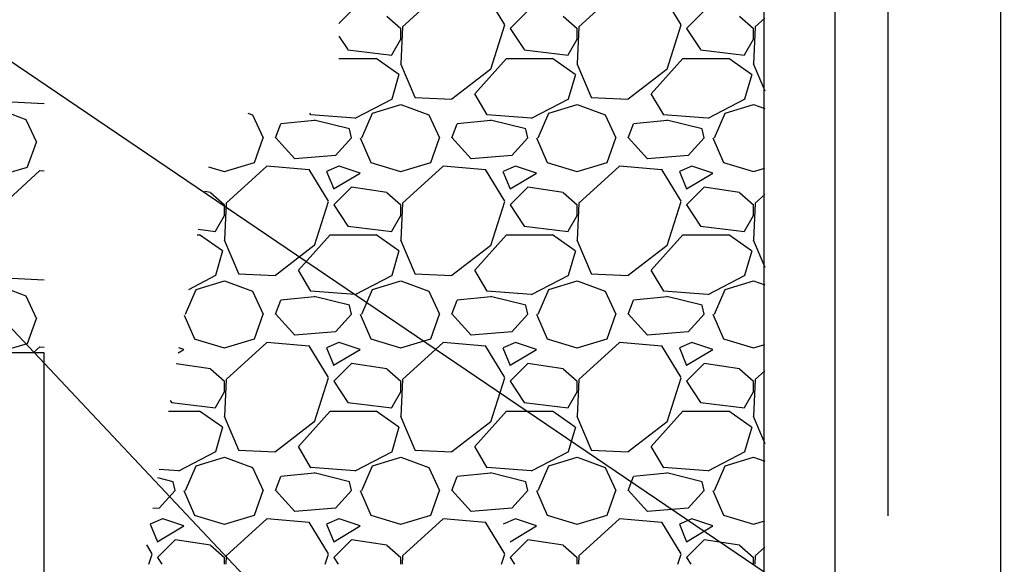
# Model space of a CAD drawing. Extents: x -485 to 3250, y 147 to 2833.
# Tile 13 of 34: x -14 to 42, y 1869 to 1900. Entities that reach past the tile are written whole.
import ezdxf

# ---------------------------------------------------------------- set-up
doc = ezdxf.new("R2010")
doc.units = 0
doc.header["$LTSCALE"] = 96
doc.header["$MEASUREMENT"] = 0
doc.linetypes.add('CENTER', pattern=[2, 1.25, -0.25, 0.25, -0.25])
doc.layers.get('0').update_dxf_attribs({"color": 2, "linetype": 'CONTINUOUS'})
for name, color, linetype in [('101', 1, 'CONTINUOUS'), ('102', 2, 'CONTINUOUS'), ('104', 4, 'CONTINUOUS'), ('105', 5, 'CONTINUOUS')]:
    doc.layers.add(name, color=color, linetype=linetype)

# ---------------------------------------------------------------- blocks, each defined once
blk = doc.blocks.new('*X28')
at = {"color": 0}
for p, q in [((582.403, 1348.4), (580.103, 1346.3)), ((592.403, 1348.4), (590.103, 1346.3)), ((585.911, 1346.403), (584.811, 1348.203)), ((595.911, 1346.403), (594.811, 1348.203)), ((577.2, 1347.2), (576.491, 1346.492)), ((580.012, 1346.188), (579.212, 1346.888)), ((587.2, 1347.2), (586.2, 1346.2)), ((590.012, 1346.188), (589.212, 1346.888)), ((597.2, 1347.2), (596.2, 1346.2)), ((600.012, 1346.188), (599.212, 1346.888)), ((600.642, 1346.792), (600.103, 1346.3)), ((580.098, 1346.302), (579.998, 1344.202)), ((580, 1345.6), (580, 1346.2)), ((585.101, 1343.899), (585.901, 1346.399)), ((586.198, 1346.201), (586.998, 1345.001)), ((590.098, 1346.302), (589.998, 1344.202)), ((590, 1345.6), (590, 1346.2)), ((595.101, 1343.899), (595.901, 1346.399)), ((596.198, 1346.201), (596.998, 1345.001)), ((600.098, 1346.302), (599.998, 1344.202)), ((600, 1345.6), (600, 1346.2)), ((576.491, 1345.761), (576.998, 1345.001)), ((579.499, 1344.7), (579.999, 1345.6)), ((589.499, 1344.7), (589.999, 1345.6)), ((599.499, 1344.7), (599.999, 1345.6)), ((576.491, 1344.5), (578.6, 1344.5)), ((577.002, 1344.997), (579.502, 1344.697)), ((578.598, 1344.514), (579.898, 1343.614)), ((584.201, 1342.498), (586.001, 1344.498)), ((586, 1344.5), (588.6, 1344.5)), ((587.002, 1344.997), (589.502, 1344.697)), ((588.598, 1344.514), (589.898, 1343.614)), ((594.201, 1342.498), (596.001, 1344.498)), ((596, 1344.5), (598.6, 1344.5)), ((597.002, 1344.997), (599.502, 1344.697)), ((598.598, 1344.514), (599.898, 1343.614)), ((579.992, 1344.211), (580.792, 1342.311)), ((582.9, 1342.211), (585.1, 1343.911)), ((589.991, 1344.211), (590.791, 1342.311)), ((592.9, 1342.211), (595.1, 1343.911)), ((599.991, 1344.211), (600.642, 1342.665)), ((579.901, 1343.6), (579.501, 1342.2)), ((589.901, 1343.6), (589.501, 1342.2)), ((599.901, 1343.6), (599.501, 1342.2)), ((580.796, 1342.296), (582.896, 1342.196)), ((584.91, 1341.297), (584.21, 1342.497)), ((590.796, 1342.296), (592.896, 1342.196)), ((594.91, 1341.297), (594.21, 1342.497)), ((579.505, 1342.192), (577.405, 1341.092)), ((578.401, 1341.4), (580.001, 1341.9)), ((579.998, 1341.899), (581.598, 1341.299)), ((589.505, 1342.192), (587.405, 1341.092)), ((588.401, 1341.4), (590.001, 1341.9)), ((589.997, 1341.899), (591.597, 1341.299)), ((599.505, 1342.192), (597.405, 1341.092)), ((598.401, 1341.4), (600.001, 1341.9)), ((599.997, 1341.899), (600.642, 1341.657)), ((571.333, 1341.398), (571.598, 1341.299)), ((571.601, 1341.299), (572.201, 1339.999)), ((574.91, 1341.297), (574.851, 1341.398)), ((577.395, 1341.114), (574.895, 1341.314)), ((577.8, 1340), (578.4, 1341.4)), ((581.601, 1341.298), (582.201, 1339.998)), ((587.395, 1341.114), (584.895, 1341.314)), ((587.8, 1340), (588.4, 1341.4)), ((591.601, 1341.298), (592.201, 1339.998)), ((597.395, 1341.114), (594.895, 1341.314)), ((597.8, 1340), (598.4, 1341.4)), ((572.899, 1340.001), (573.199, 1340.801)), ((575.106, 1340.991), (573.206, 1340.791)), ((577.097, 1340.503), (575.097, 1341.003)), ((582.899, 1340.001), (583.199, 1340.801)), ((585.106, 1340.991), (583.206, 1340.791)), ((587.097, 1340.503), (585.097, 1341.003)), ((592.899, 1340.001), (593.199, 1340.801)), ((595.106, 1340.991), (593.206, 1340.791)), ((597.097, 1340.503), (595.097, 1341.003)), ((571.699, 1338.601), (572.199, 1340.001)), ((573.998, 1338.818), (572.898, 1340.018)), ((577.201, 1339.997), (577.101, 1340.497)), ((577.696, 1340.001), (578.296, 1338.601)), ((581.699, 1338.601), (582.199, 1340.001)), ((583.998, 1338.818), (582.898, 1340.018)), ((587.201, 1339.997), (587.101, 1340.497)), ((587.696, 1340.001), (588.296, 1338.601)), ((591.699, 1338.601), (592.199, 1340.001)), ((593.998, 1338.818), (592.898, 1340.018)), ((597.201, 1339.997), (597.101, 1340.497)), ((597.696, 1340.001), (598.296, 1338.601)), ((577.201, 1339.998), (576.301, 1338.998)), ((587.201, 1339.998), (586.301, 1338.998)), ((597.201, 1339.998), (596.301, 1338.998)), ((576.295, 1339.005), (573.995, 1338.805)), ((586.295, 1339.005), (583.995, 1338.805)), ((596.295, 1339.005), (593.995, 1338.805)), ((569.094, 1338.36), (569.995, 1338.095)), ((570.004, 1338.095), (571.704, 1338.595)), ((572.403, 1338.4), (570.103, 1336.3)), ((574.802, 1338.192), (572.402, 1338.392)), ((576.499, 1338.396), (575.799, 1338.096)), ((577.702, 1338.001), (576.502, 1338.401)), ((578.295, 1338.595), (579.995, 1338.095)), ((580.004, 1338.095), (581.704, 1338.595)), ((582.403, 1338.4), (580.103, 1336.3)), ((584.802, 1338.192), (582.402, 1338.392)), ((586.499, 1338.396), (585.799, 1338.096)), ((587.702, 1338.001), (586.502, 1338.401)), ((588.295, 1338.595), (589.995, 1338.095)), ((590.004, 1338.095), (591.704, 1338.595)), ((592.403, 1338.4), (590.103, 1336.3)), ((594.802, 1338.192), (592.402, 1338.392)), ((596.499, 1338.396), (595.799, 1338.096)), ((597.702, 1338.001), (596.502, 1338.401)), ((598.295, 1338.595), (599.995, 1338.095)), ((575.911, 1336.403), (574.811, 1338.203)), ((575.798, 1338.1), (576.198, 1337.1)), ((576.196, 1337.101), (577.696, 1338.001)), ((585.911, 1336.403), (584.811, 1338.203)), ((585.798, 1338.1), (586.198, 1337.1)), ((586.196, 1337.101), (587.696, 1338.001)), ((595.911, 1336.403), (594.811, 1338.203)), ((595.798, 1338.1), (596.198, 1337.1)), ((596.196, 1337.101), (597.696, 1338.001)), ((600.004, 1338.095), (600.642, 1338.283)), ((569.208, 1336.904), (568.865, 1336.955)), ((570.012, 1336.188), (569.212, 1336.888)), ((577.2, 1337.2), (576.2, 1336.2)), ((579.208, 1336.904), (577.208, 1337.204)), ((580.012, 1336.188), (579.212, 1336.888)), ((587.2, 1337.2), (586.2, 1336.2)), ((589.208, 1336.904), (587.208, 1337.204)), ((590.012, 1336.188), (589.212, 1336.888)), ((597.2, 1337.2), (596.2, 1336.2)), ((599.208, 1336.904), (597.208, 1337.204)), ((600.012, 1336.188), (599.212, 1336.888)), ((600.642, 1336.792), (600.103, 1336.3)), ((570.098, 1336.302), (569.998, 1334.202)), ((570, 1335.6), (570, 1336.2)), ((575.101, 1333.899), (575.901, 1336.399)), ((576.198, 1336.201), (576.998, 1335.001)), ((580.098, 1336.302), (579.998, 1334.202)), ((580, 1335.6), (580, 1336.2)), ((585.101, 1333.899), (585.901, 1336.399)), ((586.198, 1336.201), (586.998, 1335.001)), ((590.098, 1336.302), (589.998, 1334.202)), ((590, 1335.6), (590, 1336.2)), ((595.101, 1333.899), (595.901, 1336.399)), ((596.198, 1336.201), (596.998, 1335.001)), ((600.098, 1336.302), (599.998, 1334.202)), ((600, 1335.6), (600, 1336.2)), ((569.499, 1334.7), (569.999, 1335.6)), ((579.499, 1334.7), (579.999, 1335.6)), ((589.499, 1334.7), (589.999, 1335.6)), ((599.499, 1334.7), (599.999, 1335.6)), ((577.002, 1334.997), (579.502, 1334.697)), ((587.002, 1334.997), (589.502, 1334.697)), ((597.002, 1334.997), (599.502, 1334.697)), ((568.464, 1334.5), (568.6, 1334.5)), ((568.516, 1334.815), (569.502, 1334.697)), ((568.598, 1334.514), (569.898, 1333.614)), ((574.201, 1332.498), (576.001, 1334.498)), ((576, 1334.5), (578.6, 1334.5)), ((578.598, 1334.514), (579.898, 1333.614)), ((584.201, 1332.498), (586.001, 1334.498)), ((586, 1334.5), (588.6, 1334.5)), ((588.598, 1334.514), (589.898, 1333.614)), ((594.201, 1332.498), (596.001, 1334.498)), ((596, 1334.5), (598.6, 1334.5)), ((598.598, 1334.514), (599.898, 1333.614)), ((569.992, 1334.211), (570.792, 1332.311)), ((572.9, 1332.211), (575.1, 1333.911)), ((579.992, 1334.211), (580.792, 1332.311)), ((582.9, 1332.211), (585.1, 1333.911)), ((589.992, 1334.211), (590.792, 1332.311)), ((592.9, 1332.211), (595.1, 1333.911)), ((599.991, 1334.211), (600.642, 1332.665)), ((569.901, 1333.6), (569.501, 1332.2)), ((579.901, 1333.6), (579.501, 1332.2)), ((589.901, 1333.6), (589.501, 1332.2)), ((599.901, 1333.6), (599.501, 1332.2)), ((569.505, 1332.192), (567.956, 1331.381)), ((570.796, 1332.296), (572.896, 1332.196)), ((574.91, 1331.297), (574.21, 1332.497)), ((579.505, 1332.192), (577.405, 1331.092)), ((580.796, 1332.296), (582.896, 1332.196)), ((584.91, 1331.297), (584.21, 1332.497)), ((589.505, 1332.192), (587.405, 1331.092)), ((590.796, 1332.296), (592.896, 1332.196)), ((594.91, 1331.297), (594.21, 1332.497)), ((599.505, 1332.192), (597.405, 1331.092)), ((568.401, 1331.4), (570.001, 1331.9)), ((569.998, 1331.899), (571.598, 1331.299)), ((578.401, 1331.4), (580.001, 1331.9)), ((579.998, 1331.899), (581.598, 1331.299)), ((588.401, 1331.4), (590.001, 1331.9)), ((589.998, 1331.899), (591.598, 1331.299)), ((598.401, 1331.4), (600.001, 1331.9)), ((599.998, 1331.899), (600.642, 1331.657)), ((567.8, 1330), (568.4, 1331.4)), ((571.601, 1331.299), (572.201, 1329.999)), ((577.395, 1331.114), (574.895, 1331.314)), ((577.8, 1330), (578.4, 1331.4)), ((581.601, 1331.298), (582.201, 1329.999)), ((587.395, 1331.114), (584.895, 1331.314)), ((587.8, 1330), (588.4, 1331.4)), ((591.601, 1331.298), (592.201, 1329.998)), ((597.395, 1331.114), (594.895, 1331.314)), ((597.8, 1330), (598.4, 1331.4)), ((572.899, 1330.001), (573.199, 1330.801)), ((575.106, 1330.991), (573.206, 1330.791)), ((577.097, 1330.503), (575.097, 1331.003)), ((582.899, 1330.001), (583.199, 1330.801)), ((585.106, 1330.991), (583.206, 1330.791)), ((587.097, 1330.503), (585.097, 1331.003)), ((592.899, 1330.001), (593.199, 1330.801)), ((595.106, 1330.991), (593.206, 1330.791)), ((597.097, 1330.503), (595.097, 1331.003)), ((571.699, 1328.601), (572.199, 1330.001)), ((573.998, 1328.818), (572.898, 1330.018)), ((577.201, 1329.998), (576.301, 1328.998)), ((577.201, 1329.997), (577.101, 1330.497)), ((577.696, 1330.001), (578.296, 1328.601)), ((581.699, 1328.601), (582.199, 1330.001)), ((583.998, 1328.818), (582.898, 1330.018)), ((587.201, 1329.998), (586.301, 1328.998)), ((587.201, 1329.997), (587.101, 1330.497)), ((587.696, 1330.001), (588.296, 1328.601)), ((591.699, 1328.601), (592.199, 1330.001)), ((593.998, 1328.818), (592.898, 1330.018)), ((597.201, 1329.998), (596.301, 1328.998)), ((597.201, 1329.997), (597.101, 1330.497)), ((597.696, 1330.001), (598.296, 1328.601)), ((567.721, 1329.941), (568.296, 1328.601)), ((576.295, 1329.005), (573.995, 1328.805)), ((586.295, 1329.005), (583.995, 1328.805)), ((596.295, 1329.005), (593.995, 1328.805)), ((568.295, 1328.595), (569.995, 1328.095)), ((570.004, 1328.095), (571.704, 1328.595)), ((572.403, 1328.4), (570.103, 1326.3)), ((574.802, 1328.192), (572.402, 1328.392)), ((576.499, 1328.396), (575.799, 1328.096)), ((577.702, 1328.001), (576.502, 1328.401)), ((578.295, 1328.595), (579.995, 1328.095)), ((580.004, 1328.095), (581.704, 1328.595)), ((582.403, 1328.4), (580.103, 1326.3)), ((584.802, 1328.192), (582.402, 1328.392)), ((586.499, 1328.396), (585.799, 1328.096)), ((587.702, 1328.001), (586.502, 1328.401)), ((588.295, 1328.595), (589.995, 1328.095)), ((590.004, 1328.095), (591.704, 1328.595)), ((592.403, 1328.4), (590.103, 1326.3)), ((594.802, 1328.192), (592.402, 1328.392)), ((596.499, 1328.396), (595.799, 1328.096)), ((597.702, 1328.001), (596.502, 1328.401)), ((598.295, 1328.595), (599.995, 1328.095)), ((600.004, 1328.095), (600.642, 1328.283)), ((567.373, 1327.807), (567.696, 1328.001)), ((567.702, 1328.001), (567.42, 1328.094)), ((575.911, 1326.403), (574.811, 1328.203)), ((575.798, 1328.1), (576.198, 1327.1)), ((576.196, 1327.101), (577.696, 1328.001)), ((585.911, 1326.403), (584.811, 1328.203)), ((585.798, 1328.1), (586.198, 1327.1)), ((586.197, 1327.101), (587.697, 1328.001)), ((595.911, 1326.403), (594.811, 1328.203)), ((595.798, 1328.1), (596.198, 1327.1)), ((596.197, 1327.101), (597.697, 1328.001)), ((569.208, 1326.904), (567.273, 1327.194)), ((577.2, 1327.2), (576.2, 1326.2)), ((579.208, 1326.904), (577.208, 1327.204)), ((587.2, 1327.2), (586.2, 1326.2)), ((589.208, 1326.904), (587.208, 1327.204)), ((597.2, 1327.2), (596.2, 1326.2)), ((599.208, 1326.904), (597.208, 1327.204)), ((570.012, 1326.188), (569.212, 1326.888)), ((580.012, 1326.188), (579.212, 1326.888)), ((590.012, 1326.188), (589.212, 1326.888)), ((600.012, 1326.188), (599.212, 1326.888)), ((600.642, 1326.792), (600.103, 1326.3)), ((570.098, 1326.302), (569.998, 1324.202)), ((570, 1325.6), (570, 1326.2)), ((575.101, 1323.899), (575.901, 1326.399)), ((576.198, 1326.201), (576.998, 1325.001)), ((580.098, 1326.302), (579.998, 1324.202)), ((580, 1325.6), (580, 1326.2)), ((585.101, 1323.899), (585.901, 1326.399)), ((586.198, 1326.201), (586.998, 1325.001)), ((590.098, 1326.302), (589.998, 1324.202)), ((590, 1325.6), (590, 1326.2)), ((595.101, 1323.899), (595.901, 1326.399)), ((596.198, 1326.201), (596.998, 1325.001)), ((600.098, 1326.302), (599.998, 1324.202)), ((600, 1325.6), (600, 1326.2)), ((569.499, 1324.7), (569.999, 1325.6)), ((579.499, 1324.7), (579.999, 1325.6)), ((589.499, 1324.7), (589.999, 1325.6)), ((599.499, 1324.7), (599.999, 1325.6)), ((566.932, 1325.1), (566.998, 1325.001)), ((567.002, 1324.997), (569.502, 1324.697)), ((577.002, 1324.997), (579.502, 1324.697)), ((587.002, 1324.997), (589.502, 1324.697)), ((597.002, 1324.997), (599.502, 1324.697)), ((566.834, 1324.5), (568.6, 1324.5)), ((568.598, 1324.514), (569.898, 1323.614)), ((574.201, 1322.498), (576.001, 1324.498)), ((576, 1324.5), (578.6, 1324.5)), ((578.598, 1324.514), (579.898, 1323.614)), ((584.201, 1322.498), (586.001, 1324.498)), ((586, 1324.5), (588.6, 1324.5)), ((588.598, 1324.514), (589.898, 1323.614)), ((594.201, 1322.498), (596.001, 1324.498)), ((596, 1324.5), (598.6, 1324.5)), ((598.598, 1324.514), (599.898, 1323.614)), ((569.992, 1324.211), (570.792, 1322.311)), ((572.9, 1322.211), (575.1, 1323.911)), ((579.992, 1324.211), (580.792, 1322.311)), ((582.9, 1322.211), (585.1, 1323.911)), ((589.992, 1324.211), (590.792, 1322.311)), ((592.9, 1322.211), (595.1, 1323.911)), ((599.991, 1324.211), (600.642, 1322.665)), ((569.901, 1323.6), (569.501, 1322.2)), ((579.901, 1323.6), (579.501, 1322.2)), ((589.901, 1323.6), (589.501, 1322.2)), ((599.901, 1323.6), (599.501, 1322.2)), ((569.505, 1322.192), (567.405, 1321.092)), ((570.796, 1322.296), (572.896, 1322.196)), ((574.91, 1321.297), (574.21, 1322.497)), ((579.505, 1322.192), (577.405, 1321.092)), ((580.796, 1322.296), (582.896, 1322.196)), ((584.91, 1321.297), (584.21, 1322.497)), ((589.505, 1322.192), (587.405, 1321.092)), ((590.796, 1322.296), (592.896, 1322.196)), ((594.91, 1321.297), (594.21, 1322.497)), ((599.505, 1322.192), (597.405, 1321.092)), ((568.401, 1321.4), (570.001, 1321.9)), ((569.998, 1321.899), (571.598, 1321.299)), ((578.401, 1321.4), (580.001, 1321.9)), ((579.998, 1321.899), (581.598, 1321.299)), ((588.401, 1321.4), (590.001, 1321.9)), ((589.998, 1321.899), (591.598, 1321.299)), ((598.401, 1321.4), (600.001, 1321.9)), ((599.998, 1321.899), (600.642, 1321.657)), ((567.395, 1321.114), (566.297, 1321.202)), ((567.8, 1320), (568.4, 1321.4)), ((571.601, 1321.299), (572.201, 1319.999)), ((577.395, 1321.114), (574.895, 1321.314)), ((577.8, 1320), (578.4, 1321.4)), ((581.601, 1321.299), (582.201, 1319.999)), ((587.395, 1321.114), (584.895, 1321.314)), ((587.8, 1320), (588.4, 1321.4)), ((591.601, 1321.298), (592.201, 1319.998)), ((597.395, 1321.114), (594.895, 1321.314)), ((597.8, 1320), (598.4, 1321.4)), ((567.097, 1320.503), (566.218, 1320.723)), ((567.201, 1319.997), (567.101, 1320.497)), ((572.899, 1320.001), (573.199, 1320.801)), ((575.106, 1320.991), (573.206, 1320.791)), ((577.097, 1320.503), (575.097, 1321.003)), ((577.201, 1319.997), (577.101, 1320.497)), ((582.899, 1320.001), (583.199, 1320.801)), ((585.106, 1320.991), (583.206, 1320.791)), ((587.097, 1320.503), (585.097, 1321.003)), ((587.201, 1319.997), (587.101, 1320.497)), ((592.899, 1320.001), (593.199, 1320.801)), ((595.106, 1320.991), (593.206, 1320.791)), ((597.097, 1320.503), (595.097, 1321.003)), ((597.201, 1319.997), (597.101, 1320.497)), ((567.201, 1319.998), (566.301, 1318.998)), ((567.696, 1320.001), (568.296, 1318.601)), ((571.699, 1318.601), (572.199, 1320.001)), ((573.998, 1318.818), (572.898, 1320.018)), ((577.201, 1319.998), (576.301, 1318.998)), ((577.696, 1320.001), (578.296, 1318.601)), ((581.699, 1318.601), (582.199, 1320.001)), ((583.998, 1318.818), (582.898, 1320.018)), ((587.201, 1319.998), (586.301, 1318.998)), ((587.696, 1320.001), (588.296, 1318.601)), ((591.699, 1318.601), (592.199, 1320.001)), ((593.998, 1318.818), (592.898, 1320.018)), ((597.201, 1319.998), (596.301, 1318.998)), ((597.696, 1320.001), (598.296, 1318.601)), ((566.295, 1319.005), (565.933, 1318.973)), ((576.295, 1319.005), (573.995, 1318.805)), ((586.295, 1319.005), (583.995, 1318.805)), ((596.295, 1319.005), (593.995, 1318.805)), ((566.499, 1318.396), (565.799, 1318.096)), ((567.702, 1318.001), (566.502, 1318.401)), ((568.295, 1318.595), (569.995, 1318.095)), ((570.004, 1318.095), (571.704, 1318.595)), ((572.403, 1318.4), (570.103, 1316.3)), ((574.802, 1318.192), (572.402, 1318.392)), ((576.499, 1318.396), (575.799, 1318.096)), ((577.702, 1318.001), (576.502, 1318.401)), ((578.295, 1318.595), (579.995, 1318.095)), ((580.004, 1318.095), (581.704, 1318.595)), ((582.403, 1318.4), (580.103, 1316.3)), ((584.802, 1318.192), (582.402, 1318.392)), ((586.499, 1318.396), (585.799, 1318.096)), ((587.702, 1318.001), (586.502, 1318.401)), ((588.295, 1318.595), (589.995, 1318.095)), ((590.004, 1318.095), (591.704, 1318.595)), ((592.403, 1318.4), (590.103, 1316.3)), ((594.802, 1318.192), (592.402, 1318.392)), ((596.499, 1318.396), (595.799, 1318.096)), ((597.702, 1318.001), (596.502, 1318.401)), ((598.295, 1318.595), (599.995, 1318.095)), ((600.004, 1318.095), (600.642, 1318.283)), ((565.798, 1318.1), (566.198, 1317.1)), ((566.197, 1317.101), (567.697, 1318.001)), ((575.911, 1316.403), (574.811, 1318.203)), ((575.798, 1318.1), (576.198, 1317.1)), ((576.197, 1317.101), (577.697, 1318.001)), ((585.911, 1316.403), (584.811, 1318.203)), ((586.197, 1317.101), (587.697, 1318.001)), ((595.911, 1316.403), (594.811, 1318.203)), ((595.798, 1318.1), (596.198, 1317.1)), ((596.197, 1317.101), (597.697, 1318.001)), ((567.2, 1317.2), (566.2, 1316.2)), ((569.208, 1316.904), (567.208, 1317.204)), ((577.2, 1317.2), (576.2, 1316.2)), ((579.208, 1316.904), (577.208, 1317.204)), ((587.2, 1317.2), (586.2, 1316.2)), ((589.208, 1316.904), (587.208, 1317.204)), ((597.2, 1317.2), (596.2, 1316.2)), ((599.208, 1316.904), (597.208, 1317.204)), ((565.911, 1316.403), (565.598, 1316.915)), ((570.012, 1316.188), (569.212, 1316.888)), ((580.012, 1316.188), (579.212, 1316.888)), ((590.012, 1316.188), (589.212, 1316.888)), ((600.012, 1316.188), (599.212, 1316.888)), ((600.642, 1316.792), (600.103, 1316.3)), ((565.719, 1315.832), (565.901, 1316.399)), ((566.198, 1316.201), (566.444, 1315.832)), ((570, 1315.832), (570, 1316.2)), ((570.098, 1316.302), (570.076, 1315.832)), ((575.719, 1315.832), (575.901, 1316.399)), ((576.198, 1316.201), (576.444, 1315.832)), ((580, 1315.832), (580, 1316.2)), ((580.098, 1316.302), (580.076, 1315.832)), ((585.719, 1315.832), (585.901, 1316.399)), ((586.198, 1316.201), (586.444, 1315.832)), ((590, 1315.832), (590, 1316.2)), ((590.098, 1316.302), (590.076, 1315.832)), ((595.719, 1315.832), (595.901, 1316.399)), ((596.198, 1316.201), (596.444, 1315.832)), ((600, 1315.832), (600, 1316.2)), ((600.098, 1316.302), (600.076, 1315.832))]:
    blk.add_line(p, q, dxfattribs=at)
blk = doc.blocks.new('*X29')
at = {"color": 0}
for p, q in [((550.796, 1302.296), (552.642, 1302.208)), ((549.998, 1301.899), (551.598, 1301.299)), ((551.601, 1301.299), (552.201, 1299.999)), ((551.699, 1298.601), (552.199, 1300.001)), ((550.004, 1298.095), (551.704, 1298.595)), ((552.403, 1298.4), (550.103, 1296.3)), ((552.642, 1298.372), (552.402, 1298.392)), ((550.796, 1292.296), (552.642, 1292.208)), ((549.998, 1291.899), (551.598, 1291.299)), ((551.601, 1291.299), (552.201, 1289.999)), ((551.699, 1288.601), (552.199, 1290.001)), ((550.004, 1288.095), (551.704, 1288.595)), ((552.403, 1288.4), (552.026, 1288.056)), ((552.642, 1288.372), (552.402, 1288.393))]:
    blk.add_line(p, q, dxfattribs=at)

msp = doc.modelspace()

# ---------------------------------------------------------------- linework, layer by layer
at = {"layer": '101'}
for p in [(12.48926, 1853.47272), (55.00073, 1850.12662)]:
    msp.add_line(p, (-53.65721, 1923.73933), dxfattribs=at)
at = {"layer": '101', "linetype": 'CENTER'}
msp.add_lwpolyline([(41.69879, 1952.66001), (41.69879, 1858.36711)], dxfattribs=at)
at = {"layer": '102'}
msp.add_lwpolyline([(-12.52552, 1880.62893), (-50.76451, 1880.62893), (-50.76451, 1842.38994), (-12.52552, 1842.38994)], close=True, dxfattribs=at)
at = {"layer": '104', "linetype": 'CONTINUOUS'}
msp.add_line((32.30517, 1928.40463), (32.30517, 1850.49104), dxfattribs=at)
msp.add_lwpolyline([(35.30517, 1928.38958), (35.30517, 1871.38887)], dxfattribs=at)
at = {"layer": '105'}
msp.add_lwpolyline([(83.24415, 2286.5101), (28.2756, 2284.11012), (28.2756, 1856.42394)], dxfattribs=at)

# ---------------------------------------------------------------- block references
at = {"layer": '101'}
for name, p in [('*X29', (-565.16786, 592.57302)), ('*X28', (-572.30655, 552.82627))]:
    msp.add_blockref(name, p, dxfattribs=at)

doc.saveas('drawing.dxf')
